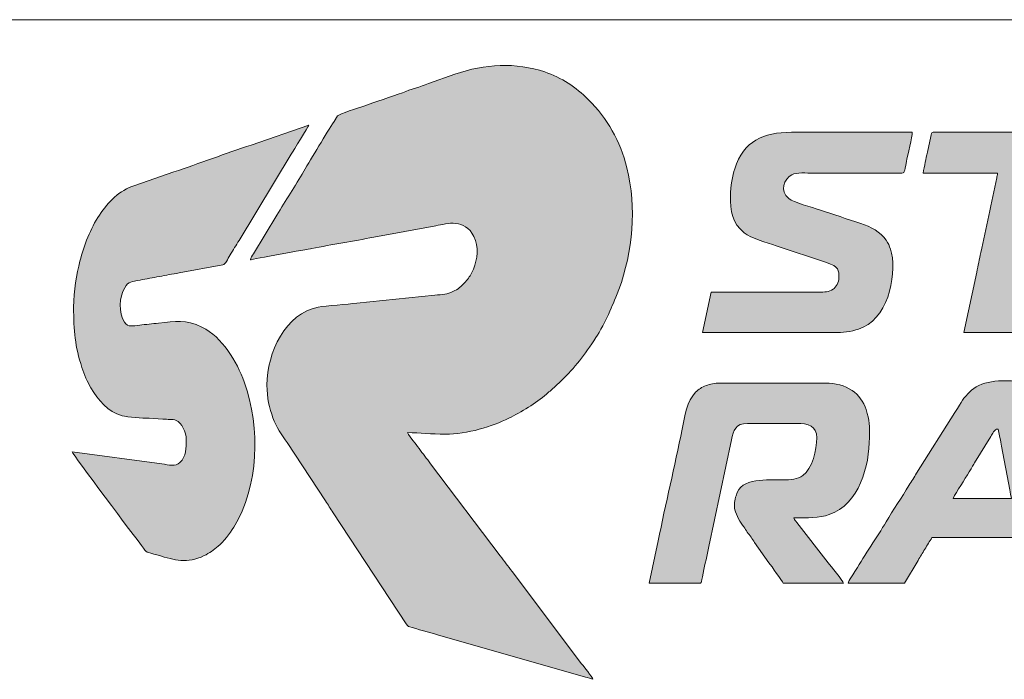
# Model space of a CAD drawing. Header units: millimetres. Extents: x 4 to 594, y -297 to -6.
# Tile 86 of 134: x 456 to 477, y -281 to -267. Entities that reach past the tile are written whole.
import ezdxf

# ---------------------------------------------------------------- set-up
doc = ezdxf.new("R2010")
doc.units = ezdxf.units.MM
doc.header["$MEASUREMENT"] = 0
doc.layers.add('Layer 1', color=7, linetype='Continuous', lineweight=0)

# ---------------------------------------------------------------- blocks, each defined once
blk = doc.blocks.new('Block_37')
at = {"layer": 'Layer 1', "true_color": 0x0d0a10, "transparency": 33554687}
h = blk.add_hatch(color=188, dxfattribs=at)
edge = h.paths.add_edge_path()
edge.add_spline(control_points=[(460.769, -271.899), (460.813, -271.879), (462.022, -271.665), (462.111, -271.648), (462.549, -271.562), (463.029, -271.488), (463.467, -271.4), (463.467, -271.4), (464.822, -271.151), (464.822, -271.151), (465.085, -271.105), (465.453, -270.978), (465.654, -271.387), (465.764, -271.612), (465.739, -271.874), (465.645, -272.098), (465.607, -272.19), (465.572, -272.245), (465.519, -272.322), (465.495, -272.357), (465.486, -272.359), (465.461, -272.389), (465.385, -272.48), (465.307, -272.535), (465.198, -272.589), (465.082, -272.646), (464.964, -272.657), (464.803, -272.668), (464.803, -272.668), (463.1, -272.84), (463.1, -272.84), (462.899, -272.866), (462.424, -272.899), (462.252, -272.93), (461.545, -273.061), (461.131, -273.92), (461.131, -274.633), (461.131, -274.913), (461.189, -275.138), (461.262, -275.349), (461.331, -275.548), (461.465, -275.727), (461.572, -275.887), (461.572, -275.887), (462.41, -277.161), (462.41, -277.161), (462.469, -277.251), (462.521, -277.33), (462.579, -277.421), (462.579, -277.421), (464.176, -279.846), (464.176, -279.846), (464.223, -279.918), (464.216, -279.907), (464.305, -279.931), (464.526, -279.991), (464.741, -280.055), (464.964, -280.119), (464.964, -280.119), (468.094, -281.011), (468.094, -281.011), (468.145, -281.024), (468.221, -281.043), (468.259, -281.061), (468.246, -281.012), (468.055, -280.778), (468.012, -280.721), (468.012, -280.721), (466.49, -278.706), (466.49, -278.706), (466.402, -278.588), (466.321, -278.484), (466.232, -278.366), (466.232, -278.366), (464.71, -276.352), (464.71, -276.352), (464.625, -276.238), (464.544, -276.134), (464.457, -276.018), (464.412, -275.958), (464.376, -275.91), (464.331, -275.85), (464.301, -275.81), (464.214, -275.712), (464.204, -275.672), (464.478, -275.672), (464.731, -275.706), (465.028, -275.706), (465.517, -275.706), (466.061, -275.535), (466.418, -275.356), (466.69, -275.22), (467.014, -275.03), (467.245, -274.828), (467.28, -274.797), (467.312, -274.769), (467.349, -274.74), (467.349, -274.74), (467.55, -274.557), (467.55, -274.557), (467.879, -274.228), (468.07, -273.989), (468.325, -273.592), (468.398, -273.477), (468.556, -273.195), (468.6, -273.087), (468.683, -272.881), (468.728, -272.814), (468.826, -272.545), (469.127, -271.71), (469.221, -270.768), (469, -269.882), (468.853, -269.293), (468.579, -268.813), (468.155, -268.389), (467.886, -268.12), (467.575, -267.918), (467.205, -267.791), (466.581, -267.579), (465.885, -267.61), (465.242, -267.842), (465.242, -267.842), (464.664, -268.044), (464.664, -268.044), (464.476, -268.118), (464.282, -268.168), (464.094, -268.243), (463.868, -268.332), (463.49, -268.445), (463.231, -268.543), (463.145, -268.575), (462.705, -268.706), (462.672, -268.752), (462.672, -268.752), (462.6, -268.872), (462.6, -268.872), (462.433, -269.124), (462.103, -269.681), (461.937, -269.96), (461.742, -270.286), (461.546, -270.595), (461.35, -270.921), (461.35, -270.921), (460.838, -271.764), (460.838, -271.764), (460.814, -271.805), (460.774, -271.849), (460.769, -271.899)], knot_values=[0, 0, 0, 0, 1, 1, 1, 2, 2, 2, 3, 3, 3, 4, 4, 4, 5, 5, 5, 6, 6, 6, 7, 7, 7, 8, 8, 8, 9, 9, 9, 10, 10, 10, 11, 11, 11, 12, 12, 12, 13, 13, 13, 14, 14, 14, 15, 15, 15, 16, 16, 16, 17, 17, 17, 18, 18, 18, 19, 19, 19, 20, 20, 20, 21, 21, 21, 22, 22, 22, 23, 23, 23, 24, 24, 24, 25, 25, 25, 26, 26, 26, 27, 27, 27, 28, 28, 28, 29, 29, 29, 30, 30, 30, 31, 31, 31, 32, 32, 32, 33, 33, 33, 34, 34, 34, 35, 35, 35, 36, 36, 36, 37, 37, 37, 38, 38, 38, 39, 39, 39, 40, 40, 40, 41, 41, 41, 42, 42, 42, 43, 43, 43, 44, 44, 44, 45, 45, 45, 46, 46, 46, 47, 47, 47, 48, 48, 48, 49, 49, 49, 49], degree=3, periodic=0)
h = blk.add_hatch(color=188, dxfattribs=at)
edge = h.paths.add_edge_path()
edge.add_spline(control_points=[(456.906, -272.927), (456.906, -273.447), (456.936, -273.789), (457.088, -274.248), (457.138, -274.398), (457.206, -274.565), (457.285, -274.695), (457.441, -274.951), (457.656, -275.219), (457.965, -275.302), (458.083, -275.334), (458.418, -275.356), (458.556, -275.356), (458.556, -275.356), (458.854, -275.374), (458.854, -275.374), (458.959, -275.39), (459.069, -275.369), (459.151, -275.404), (459.268, -275.455), (459.369, -275.663), (459.369, -275.831), (459.369, -276.005), (459.367, -276.188), (459.231, -276.325), (459.134, -276.423), (458.994, -276.375), (458.836, -276.352), (458.836, -276.352), (456.872, -276.09), (456.872, -276.09), (456.887, -276.147), (458.281, -277.996), (458.386, -278.135), (458.527, -278.324), (458.454, -278.263), (458.757, -278.351), (459.119, -278.457), (459.381, -278.541), (459.762, -278.359), (459.874, -278.306), (459.971, -278.234), (460.066, -278.154), (460.176, -278.062), (460.33, -277.868), (460.407, -277.739), (460.95, -276.838), (461.002, -275.584), (460.635, -274.564), (460.475, -274.118), (460.154, -273.584), (459.711, -273.364), (459.35, -273.184), (459.144, -273.246), (458.76, -273.279), (458.629, -273.289), (458.481, -273.311), (458.351, -273.322), (458.194, -273.335), (458.098, -273.377), (458.019, -273.26), (457.88, -273.053), (457.902, -272.71), (458.023, -272.508), (458.114, -272.358), (458.167, -272.374), (458.36, -272.337), (458.495, -272.311), (458.641, -272.287), (458.78, -272.26), (458.919, -272.232), (459.069, -272.205), (459.21, -272.182), (459.21, -272.182), (460.165, -272.006), (460.165, -272.006), (460.232, -271.988), (460.268, -271.89), (460.329, -271.787), (460.393, -271.681), (460.457, -271.578), (460.522, -271.471), (460.522, -271.471), (461.665, -269.587), (461.665, -269.587), (461.708, -269.515), (462.035, -268.99), (462.046, -268.951), (462.046, -268.951), (460.788, -269.387), (460.788, -269.387), (460.234, -269.57), (459.651, -269.79), (459.093, -269.975), (459.093, -269.975), (458.246, -270.268), (458.246, -270.268), (457.892, -270.385), (457.668, -270.621), (457.471, -270.917), (457.272, -271.214), (457.131, -271.576), (457.044, -271.924), (456.97, -272.218), (456.906, -272.566), (456.906, -272.927)], knot_values=[0, 0, 0, 0, 1, 1, 1, 2, 2, 2, 3, 3, 3, 4, 4, 4, 5, 5, 5, 6, 6, 6, 7, 7, 7, 8, 8, 8, 9, 9, 9, 10, 10, 10, 11, 11, 11, 12, 12, 12, 13, 13, 13, 14, 14, 14, 15, 15, 15, 16, 16, 16, 17, 17, 17, 18, 18, 18, 19, 19, 19, 20, 20, 20, 21, 21, 21, 22, 22, 22, 23, 23, 23, 24, 24, 24, 25, 25, 25, 26, 26, 26, 27, 27, 27, 28, 28, 28, 29, 29, 29, 30, 30, 30, 31, 31, 31, 32, 32, 32, 33, 33, 33, 34, 34, 34, 35, 35, 35, 35], degree=3, periodic=0)
h = blk.add_hatch(color=188, dxfattribs=at)
edge = h.paths.add_edge_path()
edge.add_spline(control_points=[(471.264, -270.487), (471.264, -270.838), (471.299, -271.09), (471.567, -271.303), (471.726, -271.428), (472.053, -271.516), (472.265, -271.587), (472.265, -271.587), (473.367, -271.954), (473.367, -271.954), (473.636, -272.043), (473.636, -272.124), (473.636, -272.283), (473.636, -272.391), (473.574, -272.493), (473.508, -272.539), (473.417, -272.601), (473.331, -272.6), (473.185, -272.6), (473.185, -272.6), (470.846, -272.6), (470.846, -272.6), (470.846, -272.6), (470.654, -273.481), (470.654, -273.481), (470.654, -273.481), (473.671, -273.481), (473.671, -273.481), (473.842, -273.481), (474.048, -273.421), (474.167, -273.368), (474.756, -273.105), (474.912, -272.104), (474.765, -271.664), (474.738, -271.582), (474.716, -271.534), (474.669, -271.465), (474.547, -271.286), (474.329, -271.172), (474.118, -271.102), (473.812, -271), (473.513, -270.904), (473.209, -270.802), (473.063, -270.753), (472.64, -270.638), (472.539, -270.557), (472.337, -270.396), (472.433, -270.124), (472.608, -270.035), (472.714, -269.981), (472.925, -270.001), (473.083, -270.001), (473.083, -270.001), (474.982, -270.002), (474.982, -270.002), (475.081, -270.003), (475.064, -269.989), (475.112, -269.748), (475.136, -269.624), (475.241, -269.197), (475.241, -269.109), (475.241, -269.109), (472.597, -269.109), (472.597, -269.109), (471.974, -269.109), (471.558, -269.298), (471.359, -269.904), (471.31, -270.052), (471.264, -270.298), (471.264, -270.487)], knot_values=[0, 0, 0, 0, 1, 1, 1, 2, 2, 2, 3, 3, 3, 4, 4, 4, 5, 5, 5, 6, 6, 6, 7, 7, 7, 8, 8, 8, 9, 9, 9, 10, 10, 10, 11, 11, 11, 12, 12, 12, 13, 13, 13, 14, 14, 14, 15, 15, 15, 16, 16, 16, 17, 17, 17, 18, 18, 18, 19, 19, 19, 20, 20, 20, 21, 21, 21, 22, 22, 22, 23, 23, 23, 23], degree=3, periodic=0)
h = blk.add_hatch(color=188, dxfattribs=at)
edge = h.paths.add_edge_path()
edge.add_spline(control_points=[(475.478, -270.001), (475.478, -270.001), (477.105, -270.001), (477.105, -270.001), (477.104, -270.044), (477.092, -270.074), (477.085, -270.106), (476.968, -270.645), (476.861, -271.206), (476.739, -271.737), (476.705, -271.883), (476.677, -272.019), (476.648, -272.166), (476.648, -272.166), (476.37, -273.481), (476.37, -273.481), (476.37, -273.481), (477.5, -273.481), (477.5, -273.481), (477.5, -273.481), (478.145, -270.443), (478.145, -270.443), (478.162, -270.359), (478.233, -270.063), (478.234, -270.001), (478.234, -270.001), (479.872, -270.001), (479.872, -270.001), (479.872, -270.001), (480.045, -269.202), (480.045, -269.202), (480.053, -269.165), (480.084, -269.109), (480.03, -269.109), (480.03, -269.109), (475.693, -269.109), (475.693, -269.109), (475.652, -269.109), (475.654, -269.156), (475.645, -269.197), (475.645, -269.197), (475.571, -269.541), (475.571, -269.541), (475.554, -269.621), (475.539, -269.69), (475.524, -269.765), (475.511, -269.832), (475.479, -269.933), (475.478, -270.001)], knot_values=[0, 0, 0, 0, 1, 1, 1, 2, 2, 2, 3, 3, 3, 4, 4, 4, 5, 5, 5, 6, 6, 6, 7, 7, 7, 8, 8, 8, 9, 9, 9, 10, 10, 10, 11, 11, 11, 12, 12, 12, 13, 13, 13, 14, 14, 14, 15, 15, 15, 16, 16, 16, 16], degree=3, periodic=0)
h = blk.add_hatch(color=188, dxfattribs=at)
edge = h.paths.add_edge_path()
edge.add_spline(control_points=[(469.491, -278.96), (469.491, -278.96), (470.542, -278.961), (470.542, -278.961), (470.64, -278.962), (470.62, -278.994), (470.67, -278.739), (470.709, -278.54), (470.753, -278.359), (470.793, -278.161), (470.793, -278.161), (471.288, -275.832), (471.288, -275.832), (471.33, -275.621), (471.375, -275.469), (471.637, -275.469), (471.637, -275.469), (472.71, -275.469), (472.71, -275.469), (472.965, -275.469), (473.151, -275.529), (473.151, -275.785), (473.151, -276.045), (473.055, -276.461), (472.846, -276.61), (472.621, -276.772), (472.245, -276.665), (471.818, -276.724), (471.592, -276.755), (471.446, -276.847), (471.387, -277.049), (471.361, -277.139), (471.336, -277.26), (471.361, -277.36), (471.39, -277.475), (471.486, -277.641), (471.555, -277.732), (471.585, -277.772), (471.604, -277.805), (471.634, -277.845), (471.69, -277.919), (471.741, -277.992), (471.793, -278.07), (471.793, -278.07), (472.107, -278.513), (472.107, -278.513), (472.154, -278.581), (472.405, -278.917), (472.416, -278.96), (472.416, -278.96), (473.738, -278.96), (473.738, -278.96), (473.725, -278.91), (473.451, -278.575), (473.403, -278.516), (473.403, -278.516), (472.715, -277.633), (472.715, -277.633), (472.684, -277.592), (472.666, -277.589), (472.654, -277.536), (472.953, -277.536), (473.2, -277.541), (473.426, -277.462), (474.083, -277.233), (474.303, -276.402), (474.303, -275.774), (474.303, -275.528), (474.311, -275.408), (474.231, -275.168), (474.174, -274.996), (474.07, -274.846), (473.926, -274.75), (473.766, -274.644), (473.557, -274.588), (473.343, -274.588), (473.343, -274.588), (471.038, -274.588), (471.038, -274.588), (470.925, -274.588), (470.812, -274.614), (470.732, -274.643), (470.636, -274.677), (470.57, -274.723), (470.504, -274.788), (470.316, -274.977), (470.263, -275.312), (470.207, -275.598), (470.05, -276.398), (469.843, -277.242), (469.687, -278.038), (469.687, -278.038), (469.491, -278.96), (469.491, -278.96)], knot_values=[0, 0, 0, 0, 1, 1, 1, 2, 2, 2, 3, 3, 3, 4, 4, 4, 5, 5, 5, 6, 6, 6, 7, 7, 7, 8, 8, 8, 9, 9, 9, 10, 10, 10, 11, 11, 11, 12, 12, 12, 13, 13, 13, 14, 14, 14, 15, 15, 15, 16, 16, 16, 17, 17, 17, 18, 18, 18, 19, 19, 19, 20, 20, 20, 21, 21, 21, 22, 22, 22, 23, 23, 23, 24, 24, 24, 25, 25, 25, 26, 26, 26, 27, 27, 27, 28, 28, 28, 29, 29, 29, 30, 30, 30, 31, 31, 31, 31], degree=3, periodic=0)
h = blk.add_hatch(color=188, dxfattribs=at)
edge = h.paths.add_edge_path()
edge.add_spline(control_points=[(473.84, -278.96), (473.84, -278.96), (475.071, -278.96), (475.071, -278.96), (475.071, -278.96), (475.366, -278.463), (475.366, -278.463), (475.415, -278.381), (475.464, -278.304), (475.515, -278.218), (475.567, -278.131), (475.616, -278.046), (475.67, -277.966), (475.67, -277.966), (477.5, -277.966), (477.5, -277.966), (477.5, -277.966), (477.681, -278.96), (477.681, -278.96), (477.681, -278.96), (478.799, -278.96), (478.799, -278.96), (478.799, -278.855), (478.276, -276.384), (478.218, -276.095), (478.161, -275.804), (478.066, -275.312), (477.997, -275.028), (477.968, -274.909), (477.929, -274.808), (477.853, -274.732), (477.769, -274.649), (477.718, -274.607), (477.584, -274.572), (477.318, -274.502), (476.766, -274.524), (476.537, -274.743), (476.314, -274.957), (476.349, -274.957), (476.167, -275.232), (476.167, -275.232), (475.335, -276.557), (475.335, -276.557), (475.278, -276.652), (475.222, -276.733), (475.165, -276.828), (475.018, -277.078), (474.817, -277.367), (474.668, -277.619), (474.469, -277.957), (474.202, -278.343), (474.002, -278.681), (473.972, -278.731), (473.844, -278.909), (473.84, -278.96)], knot_values=[0, 0, 0, 0, 1, 1, 1, 2, 2, 2, 3, 3, 3, 4, 4, 4, 5, 5, 5, 6, 6, 6, 7, 7, 7, 8, 8, 8, 9, 9, 9, 10, 10, 10, 11, 11, 11, 12, 12, 12, 13, 13, 13, 14, 14, 14, 15, 15, 15, 16, 16, 16, 17, 17, 17, 18, 18, 18, 18], degree=3, periodic=0)
edge = h.paths.add_edge_path()
edge.add_spline(control_points=[(477.116, -275.593), (477.116, -275.593), (477.156, -275.779), (477.156, -275.779), (477.169, -275.849), (477.182, -275.911), (477.192, -275.969), (477.192, -275.969), (477.371, -276.92), (477.371, -276.92), (477.38, -276.962), (477.398, -277.083), (477.41, -277.107), (477.41, -277.107), (476.133, -277.107), (476.133, -277.107), (476.211, -276.96), (476.387, -276.69), (476.483, -276.53), (476.504, -276.494), (476.521, -276.471), (476.543, -276.433), (476.565, -276.396), (476.58, -276.37), (476.603, -276.334), (476.603, -276.334), (476.96, -275.754), (476.96, -275.754), (476.982, -275.718), (476.993, -275.689), (477.019, -275.654), (477.047, -275.616), (477.06, -275.595), (477.116, -275.593), (477.116, -275.593), (477.116, -275.593), (477.116, -275.593)], knot_values=[0, 0, 0, 0, 1, 1, 1, 2, 2, 2, 3, 3, 3, 4, 4, 4, 5, 5, 5, 6, 6, 6, 7, 7, 7, 8, 8, 8, 9, 9, 9, 10, 10, 10, 11, 11, 11, 12, 12, 12, 12], degree=3, periodic=0)
at = {"layer": 'Layer 1'}
for points, knots in [([(460.769, -271.899), (460.813, -271.879), (462.022, -271.665), (462.111, -271.648), (462.549, -271.562), (463.029, -271.488), (463.467, -271.4), (463.467, -271.4), (464.822, -271.151), (464.822, -271.151), (465.085, -271.105), (465.453, -270.978), (465.654, -271.387), (465.764, -271.612), (465.739, -271.874), (465.645, -272.098), (465.607, -272.19), (465.572, -272.245), (465.519, -272.322), (465.495, -272.357), (465.486, -272.359), (465.461, -272.389), (465.385, -272.48), (465.307, -272.535), (465.198, -272.589), (465.082, -272.646), (464.964, -272.657), (464.803, -272.668), (464.803, -272.668), (463.1, -272.84), (463.1, -272.84), (462.899, -272.866), (462.424, -272.899), (462.252, -272.93), (461.545, -273.061), (461.131, -273.92), (461.131, -274.633), (461.131, -274.913), (461.189, -275.138), (461.262, -275.349), (461.331, -275.548), (461.465, -275.727), (461.572, -275.887), (461.572, -275.887), (462.41, -277.161), (462.41, -277.161), (462.469, -277.251), (462.521, -277.33), (462.579, -277.421), (462.579, -277.421), (464.176, -279.846), (464.176, -279.846), (464.223, -279.918), (464.216, -279.907), (464.305, -279.931), (464.526, -279.991), (464.741, -280.055), (464.964, -280.119), (464.964, -280.119), (468.094, -281.011), (468.094, -281.011), (468.145, -281.024), (468.221, -281.043), (468.259, -281.061), (468.246, -281.012), (468.055, -280.778), (468.012, -280.721), (468.012, -280.721), (466.49, -278.706), (466.49, -278.706), (466.402, -278.588), (466.321, -278.484), (466.232, -278.366), (466.232, -278.366), (464.71, -276.352), (464.71, -276.352), (464.625, -276.238), (464.544, -276.134), (464.457, -276.018), (464.412, -275.958), (464.376, -275.91), (464.331, -275.85), (464.301, -275.81), (464.214, -275.712), (464.204, -275.672), (464.478, -275.672), (464.731, -275.706), (465.028, -275.706), (465.517, -275.706), (466.061, -275.535), (466.418, -275.356), (466.69, -275.22), (467.014, -275.03), (467.245, -274.828), (467.28, -274.797), (467.312, -274.769), (467.349, -274.74), (467.349, -274.74), (467.55, -274.557), (467.55, -274.557), (467.879, -274.228), (468.07, -273.989), (468.325, -273.592), (468.398, -273.477), (468.556, -273.195), (468.6, -273.087), (468.683, -272.881), (468.728, -272.814), (468.826, -272.545), (469.127, -271.71), (469.221, -270.768), (469, -269.882), (468.853, -269.293), (468.579, -268.813), (468.155, -268.389), (467.886, -268.12), (467.575, -267.918), (467.205, -267.791), (466.581, -267.579), (465.885, -267.61), (465.242, -267.842), (465.242, -267.842), (464.664, -268.044), (464.664, -268.044), (464.476, -268.118), (464.282, -268.168), (464.094, -268.243), (463.868, -268.332), (463.49, -268.445), (463.231, -268.543), (463.145, -268.575), (462.705, -268.706), (462.672, -268.752), (462.672, -268.752), (462.6, -268.872), (462.6, -268.872), (462.433, -269.124), (462.103, -269.681), (461.937, -269.96), (461.742, -270.286), (461.546, -270.595), (461.35, -270.921), (461.35, -270.921), (460.838, -271.764), (460.838, -271.764), (460.814, -271.805), (460.774, -271.849), (460.769, -271.899)], [0, 0, 0, 0, 1, 1, 1, 2, 2, 2, 3, 3, 3, 4, 4, 4, 5, 5, 5, 6, 6, 6, 7, 7, 7, 8, 8, 8, 9, 9, 9, 10, 10, 10, 11, 11, 11, 12, 12, 12, 13, 13, 13, 14, 14, 14, 15, 15, 15, 16, 16, 16, 17, 17, 17, 18, 18, 18, 19, 19, 19, 20, 20, 20, 21, 21, 21, 22, 22, 22, 23, 23, 23, 24, 24, 24, 25, 25, 25, 26, 26, 26, 27, 27, 27, 28, 28, 28, 29, 29, 29, 30, 30, 30, 31, 31, 31, 32, 32, 32, 33, 33, 33, 34, 34, 34, 35, 35, 35, 36, 36, 36, 37, 37, 37, 38, 38, 38, 39, 39, 39, 40, 40, 40, 41, 41, 41, 42, 42, 42, 43, 43, 43, 44, 44, 44, 45, 45, 45, 46, 46, 46, 47, 47, 47, 48, 48, 48, 49, 49, 49, 49]), ([(456.906, -272.927), (456.906, -273.447), (456.936, -273.789), (457.088, -274.248), (457.138, -274.398), (457.206, -274.565), (457.285, -274.695), (457.441, -274.951), (457.656, -275.219), (457.965, -275.302), (458.083, -275.334), (458.418, -275.356), (458.556, -275.356), (458.556, -275.356), (458.854, -275.374), (458.854, -275.374), (458.959, -275.39), (459.069, -275.369), (459.151, -275.404), (459.268, -275.455), (459.369, -275.663), (459.369, -275.831), (459.369, -276.005), (459.367, -276.188), (459.231, -276.325), (459.134, -276.423), (458.994, -276.375), (458.836, -276.352), (458.836, -276.352), (456.872, -276.09), (456.872, -276.09), (456.887, -276.147), (458.281, -277.996), (458.386, -278.135), (458.527, -278.324), (458.454, -278.263), (458.757, -278.351), (459.119, -278.457), (459.381, -278.541), (459.762, -278.359), (459.874, -278.306), (459.971, -278.234), (460.066, -278.154), (460.176, -278.062), (460.33, -277.868), (460.407, -277.739), (460.95, -276.838), (461.002, -275.584), (460.635, -274.564), (460.475, -274.118), (460.154, -273.584), (459.711, -273.364), (459.35, -273.184), (459.144, -273.246), (458.76, -273.279), (458.629, -273.289), (458.481, -273.311), (458.351, -273.322), (458.194, -273.335), (458.098, -273.377), (458.019, -273.26), (457.88, -273.053), (457.902, -272.71), (458.023, -272.508), (458.114, -272.358), (458.167, -272.374), (458.36, -272.337), (458.495, -272.311), (458.641, -272.287), (458.78, -272.26), (458.919, -272.232), (459.069, -272.205), (459.21, -272.182), (459.21, -272.182), (460.165, -272.006), (460.165, -272.006), (460.232, -271.988), (460.268, -271.89), (460.329, -271.787), (460.393, -271.681), (460.457, -271.578), (460.522, -271.471), (460.522, -271.471), (461.665, -269.587), (461.665, -269.587), (461.708, -269.515), (462.035, -268.99), (462.046, -268.951), (462.046, -268.951), (460.788, -269.387), (460.788, -269.387), (460.234, -269.57), (459.651, -269.79), (459.093, -269.975), (459.093, -269.975), (458.246, -270.268), (458.246, -270.268), (457.892, -270.385), (457.668, -270.621), (457.471, -270.917), (457.272, -271.214), (457.131, -271.576), (457.044, -271.924), (456.97, -272.218), (456.906, -272.566), (456.906, -272.927)], [0, 0, 0, 0, 1, 1, 1, 2, 2, 2, 3, 3, 3, 4, 4, 4, 5, 5, 5, 6, 6, 6, 7, 7, 7, 8, 8, 8, 9, 9, 9, 10, 10, 10, 11, 11, 11, 12, 12, 12, 13, 13, 13, 14, 14, 14, 15, 15, 15, 16, 16, 16, 17, 17, 17, 18, 18, 18, 19, 19, 19, 20, 20, 20, 21, 21, 21, 22, 22, 22, 23, 23, 23, 24, 24, 24, 25, 25, 25, 26, 26, 26, 27, 27, 27, 28, 28, 28, 29, 29, 29, 30, 30, 30, 31, 31, 31, 32, 32, 32, 33, 33, 33, 34, 34, 34, 35, 35, 35, 35]), ([(471.264, -270.487), (471.264, -270.838), (471.299, -271.09), (471.567, -271.303), (471.726, -271.428), (472.053, -271.516), (472.265, -271.587), (472.265, -271.587), (473.367, -271.954), (473.367, -271.954), (473.636, -272.043), (473.636, -272.124), (473.636, -272.283), (473.636, -272.391), (473.574, -272.493), (473.508, -272.539), (473.417, -272.601), (473.331, -272.6), (473.185, -272.6), (473.185, -272.6), (470.846, -272.6), (470.846, -272.6), (470.846, -272.6), (470.654, -273.481), (470.654, -273.481), (470.654, -273.481), (473.671, -273.481), (473.671, -273.481), (473.842, -273.481), (474.048, -273.421), (474.167, -273.368), (474.756, -273.105), (474.912, -272.104), (474.765, -271.664), (474.738, -271.582), (474.716, -271.534), (474.669, -271.465), (474.547, -271.286), (474.329, -271.172), (474.118, -271.102), (473.812, -271), (473.513, -270.904), (473.209, -270.802), (473.063, -270.753), (472.64, -270.638), (472.539, -270.557), (472.337, -270.396), (472.433, -270.124), (472.608, -270.035), (472.714, -269.981), (472.925, -270.001), (473.083, -270.001), (473.083, -270.001), (474.982, -270.002), (474.982, -270.002), (475.081, -270.003), (475.064, -269.989), (475.112, -269.748), (475.136, -269.624), (475.241, -269.197), (475.241, -269.109), (475.241, -269.109), (472.597, -269.109), (472.597, -269.109), (471.974, -269.109), (471.558, -269.298), (471.359, -269.904), (471.31, -270.052), (471.264, -270.298), (471.264, -270.487)], [0, 0, 0, 0, 1, 1, 1, 2, 2, 2, 3, 3, 3, 4, 4, 4, 5, 5, 5, 6, 6, 6, 7, 7, 7, 8, 8, 8, 9, 9, 9, 10, 10, 10, 11, 11, 11, 12, 12, 12, 13, 13, 13, 14, 14, 14, 15, 15, 15, 16, 16, 16, 17, 17, 17, 18, 18, 18, 19, 19, 19, 20, 20, 20, 21, 21, 21, 22, 22, 22, 23, 23, 23, 23]), ([(475.478, -270.001), (475.478, -270.001), (477.105, -270.001), (477.105, -270.001), (477.104, -270.044), (477.092, -270.074), (477.085, -270.106), (476.968, -270.645), (476.861, -271.206), (476.739, -271.737), (476.705, -271.883), (476.677, -272.019), (476.648, -272.166), (476.648, -272.166), (476.37, -273.481), (476.37, -273.481), (476.37, -273.481), (477.5, -273.481), (477.5, -273.481), (477.5, -273.481), (478.145, -270.443), (478.145, -270.443), (478.162, -270.359), (478.233, -270.063), (478.234, -270.001), (478.234, -270.001), (479.872, -270.001), (479.872, -270.001), (479.872, -270.001), (480.045, -269.202), (480.045, -269.202), (480.053, -269.165), (480.084, -269.109), (480.03, -269.109), (480.03, -269.109), (475.693, -269.109), (475.693, -269.109), (475.652, -269.109), (475.654, -269.156), (475.645, -269.197), (475.645, -269.197), (475.571, -269.541), (475.571, -269.541), (475.554, -269.621), (475.539, -269.69), (475.524, -269.765), (475.511, -269.832), (475.479, -269.933), (475.478, -270.001)], [0, 0, 0, 0, 1, 1, 1, 2, 2, 2, 3, 3, 3, 4, 4, 4, 5, 5, 5, 6, 6, 6, 7, 7, 7, 8, 8, 8, 9, 9, 9, 10, 10, 10, 11, 11, 11, 12, 12, 12, 13, 13, 13, 14, 14, 14, 15, 15, 15, 16, 16, 16, 16]), ([(469.491, -278.96), (469.491, -278.96), (470.542, -278.961), (470.542, -278.961), (470.64, -278.962), (470.62, -278.994), (470.67, -278.739), (470.709, -278.54), (470.753, -278.359), (470.793, -278.161), (470.793, -278.161), (471.288, -275.832), (471.288, -275.832), (471.33, -275.621), (471.375, -275.469), (471.637, -275.469), (471.637, -275.469), (472.71, -275.469), (472.71, -275.469), (472.965, -275.469), (473.151, -275.529), (473.151, -275.785), (473.151, -276.045), (473.055, -276.461), (472.846, -276.61), (472.621, -276.772), (472.245, -276.665), (471.818, -276.724), (471.592, -276.755), (471.446, -276.847), (471.387, -277.049), (471.361, -277.139), (471.336, -277.26), (471.361, -277.36), (471.39, -277.475), (471.486, -277.641), (471.555, -277.732), (471.585, -277.772), (471.604, -277.805), (471.634, -277.845), (471.69, -277.919), (471.741, -277.992), (471.793, -278.07), (471.793, -278.07), (472.107, -278.513), (472.107, -278.513), (472.154, -278.581), (472.405, -278.917), (472.416, -278.96), (472.416, -278.96), (473.738, -278.96), (473.738, -278.96), (473.725, -278.91), (473.451, -278.575), (473.403, -278.516), (473.403, -278.516), (472.715, -277.633), (472.715, -277.633), (472.684, -277.592), (472.666, -277.589), (472.654, -277.536), (472.953, -277.536), (473.2, -277.541), (473.426, -277.462), (474.083, -277.233), (474.303, -276.402), (474.303, -275.774), (474.303, -275.528), (474.311, -275.408), (474.231, -275.168), (474.174, -274.996), (474.07, -274.846), (473.926, -274.75), (473.766, -274.644), (473.557, -274.588), (473.343, -274.588), (473.343, -274.588), (471.038, -274.588), (471.038, -274.588), (470.925, -274.588), (470.812, -274.614), (470.732, -274.643), (470.636, -274.677), (470.57, -274.723), (470.504, -274.788), (470.316, -274.977), (470.263, -275.312), (470.207, -275.598), (470.05, -276.398), (469.843, -277.242), (469.687, -278.038), (469.687, -278.038), (469.491, -278.96), (469.491, -278.96)], [0, 0, 0, 0, 1, 1, 1, 2, 2, 2, 3, 3, 3, 4, 4, 4, 5, 5, 5, 6, 6, 6, 7, 7, 7, 8, 8, 8, 9, 9, 9, 10, 10, 10, 11, 11, 11, 12, 12, 12, 13, 13, 13, 14, 14, 14, 15, 15, 15, 16, 16, 16, 17, 17, 17, 18, 18, 18, 19, 19, 19, 20, 20, 20, 21, 21, 21, 22, 22, 22, 23, 23, 23, 24, 24, 24, 25, 25, 25, 26, 26, 26, 27, 27, 27, 28, 28, 28, 29, 29, 29, 30, 30, 30, 31, 31, 31, 31]), ([(473.84, -278.96), (473.84, -278.96), (475.071, -278.96), (475.071, -278.96), (475.071, -278.96), (475.366, -278.463), (475.366, -278.463), (475.415, -278.381), (475.464, -278.304), (475.515, -278.218), (475.567, -278.131), (475.616, -278.046), (475.67, -277.966), (475.67, -277.966), (477.5, -277.966), (477.5, -277.966), (477.5, -277.966), (477.681, -278.96), (477.681, -278.96), (477.681, -278.96), (478.799, -278.96), (478.799, -278.96), (478.799, -278.855), (478.276, -276.384), (478.218, -276.095), (478.161, -275.804), (478.066, -275.312), (477.997, -275.028), (477.968, -274.909), (477.929, -274.808), (477.853, -274.732), (477.769, -274.649), (477.718, -274.607), (477.584, -274.572), (477.318, -274.502), (476.766, -274.524), (476.537, -274.743), (476.314, -274.957), (476.349, -274.957), (476.167, -275.232), (476.167, -275.232), (475.335, -276.557), (475.335, -276.557), (475.278, -276.652), (475.222, -276.733), (475.165, -276.828), (475.018, -277.078), (474.817, -277.367), (474.668, -277.619), (474.469, -277.957), (474.202, -278.343), (474.002, -278.681), (473.972, -278.731), (473.844, -278.909), (473.84, -278.96)], [0, 0, 0, 0, 1, 1, 1, 2, 2, 2, 3, 3, 3, 4, 4, 4, 5, 5, 5, 6, 6, 6, 7, 7, 7, 8, 8, 8, 9, 9, 9, 10, 10, 10, 11, 11, 11, 12, 12, 12, 13, 13, 13, 14, 14, 14, 15, 15, 15, 16, 16, 16, 17, 17, 17, 18, 18, 18, 18]), ([(477.116, -275.593), (477.116, -275.593), (477.156, -275.779), (477.156, -275.779), (477.169, -275.849), (477.182, -275.911), (477.192, -275.969), (477.192, -275.969), (477.371, -276.92), (477.371, -276.92), (477.38, -276.962), (477.398, -277.083), (477.41, -277.107), (477.41, -277.107), (476.133, -277.107), (476.133, -277.107), (476.211, -276.96), (476.387, -276.69), (476.483, -276.53), (476.504, -276.494), (476.521, -276.471), (476.543, -276.433), (476.565, -276.396), (476.58, -276.37), (476.603, -276.334), (476.603, -276.334), (476.96, -275.754), (476.96, -275.754), (476.982, -275.718), (476.993, -275.689), (477.019, -275.654), (477.047, -275.616), (477.06, -275.595), (477.116, -275.593), (477.116, -275.593), (477.116, -275.593), (477.116, -275.593)], [0, 0, 0, 0, 1, 1, 1, 2, 2, 2, 3, 3, 3, 4, 4, 4, 5, 5, 5, 6, 6, 6, 7, 7, 7, 8, 8, 8, 9, 9, 9, 10, 10, 10, 11, 11, 11, 12, 12, 12, 12])]:
    blk.add_open_spline(points, degree=3, knots=knots, dxfattribs=at)
blk = doc.blocks.new('Block_36')
at = {"layer": 'Layer 1'}
blk.add_blockref('Block_37', (0, 0), dxfattribs=at)
blk = doc.blocks.new('Block_35')
at = {"layer": 'Layer 1', "color": 242, "lineweight": 0, "true_color": 0xe32227}
blk.add_open_spline([(247.972, -266.649), (247.972, -266.649), (497.972, -266.649), (497.972, -266.649)], degree=3, dxfattribs=at)
at = {"layer": 'Layer 1'}
blk.add_blockref('Block_36', (0, 0), dxfattribs=at)
blk = doc.blocks.new('Block_0')
at = {"layer": 'Layer 1'}
blk.add_blockref('Block_35', (0, 0), dxfattribs=at)

msp = doc.modelspace()

# ---------------------------------------------------------------- block references
at = {"layer": 'Layer 1'}
msp.add_blockref('Block_0', (0, 0), dxfattribs=at)

doc.saveas('drawing.dxf')
